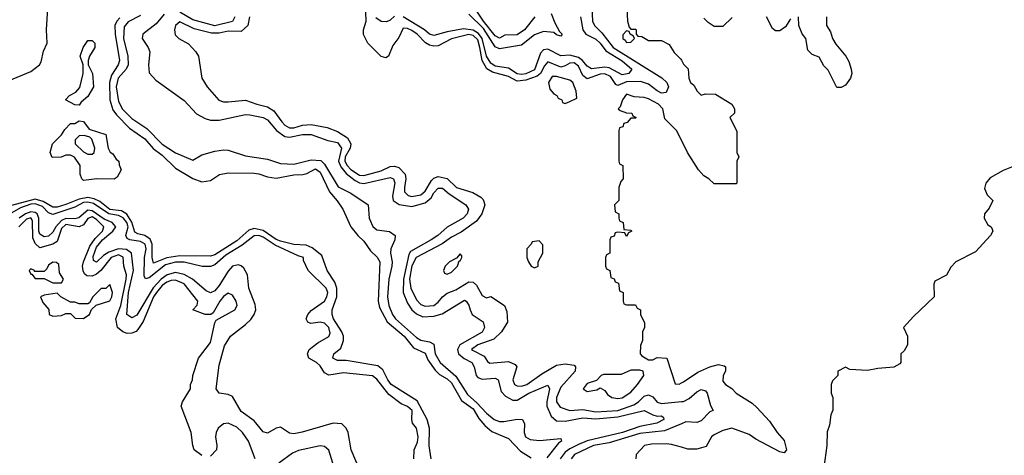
# Model space of a CAD drawing. Header units: inches. Extents: x 2668334 to 2765628, y 828034 to 955234.
# Tile 205 of 218: x 2696979 to 2701475, y 933526 to 935517. Entities that reach past the tile are written whole.
import ezdxf

# ---------------------------------------------------------------- set-up
doc = ezdxf.new("R2010")
doc.units = ezdxf.units.IN
doc.header["$MEASUREMENT"] = 0
doc.layers.add('C6993', color=7, linetype='Continuous')
doc.layers.add('C7903', color=7, linetype='Continuous')

msp = doc.modelspace()

# ---------------------------------------------------------------- linework, layer by layer
at = {"layer": 'C6993', "color": 4}
for points, elevation in [([(2696930, 935238.4), (2697030, 935279.5), (2697069.4, 935310), (2697076.2, 935323.8), (2697087.3, 935372.7), (2697104, 935410), (2697101.2, 935470), (2697106.6, 935570), (2697093.6, 935613.6), (2697065.2, 935650), (2696950, 935751.6)], 12), ([(2699591.9, 935571.9), (2699594.3, 935510), (2699603.1, 935490), (2699637.3, 935457.3), (2699688.9, 935390), (2699910.2, 935250.2), (2699934, 935230), (2699941.3, 935210), (2699930, 935183.7), (2699910, 935181.3), (2699890, 935191.3), (2699850, 935222.7), (2699813.5, 935233.5), (2699750, 935232.3), (2699710, 935216.2), (2699700.5, 935220.5), (2699677.2, 935257.2), (2699650, 935268.9), (2699630, 935267.2), (2699570, 935247.1), (2699550, 935261.6), (2699530, 935304.2), (2699510, 935319.8), (2699490, 935318.7), (2699470, 935305.4), (2699450, 935300.4), (2699390, 935324.7), (2699374.6, 935305.4), (2699356.9, 935270), (2699342.1, 935257.9), (2699290, 935239.8), (2699250, 935236.2), (2699210, 935256.8), (2699137, 935277), (2699112.4, 935292.4), (2699090.4, 935330.4), (2699080.5, 935390), (2699070, 935424), (2699050, 935444), (2699030, 935449), (2698950, 935429.8), (2698890, 935397.3), (2698870, 935395.6), (2698850, 935400.4), (2698831.5, 935411.5), (2698794.3, 935450), (2698770, 935468), (2698750, 935476.3), (2698730, 935477.2), (2698710, 935435.3), (2698682, 935398), (2698662, 935350), (2698650, 935342), (2698630, 935348), (2698568, 935410), (2698549.1, 935449.1), (2698549.2, 935470), (2698560.7, 935510), (2698557.7, 935590)], 28), ([(2699330.5, 935529.5), (2699284, 935470), (2699250, 935448.2), (2699194.4, 935445.6), (2699170, 935432.7), (2699150, 935443.6), (2699097.2, 935510), (2699054.5, 935574.5)], 12), ([(2699750, 935594), (2699754, 935510), (2699762, 935482), (2699770, 935474), (2699790, 935474), (2699794, 935470), (2699794, 935450), (2699802, 935442), (2699819.6, 935439.6), (2699850, 935422), (2699910, 935422), (2699943.6, 935403.6), (2699966.4, 935366.4), (2699996.9, 935336.9), (2700000, 935331.4)], 32), ([(2697530, 935535.1), (2697473.7, 935506.3), (2697456.1, 935483.9), (2697452.8, 935430), (2697473.2, 935350), (2697474.4, 935310), (2697464.9, 935290), (2697428.4, 935250), (2697419.7, 935210), (2697430, 935142.8), (2697447.5, 935107.5), (2697490, 935064.6), (2697559.3, 935019.3), (2697630, 934947.9), (2697690, 934908.8), (2697770, 934874.8), (2697810, 934898.8), (2697870, 934916.3), (2697910, 934922), (2697930, 934920.7), (2698010, 934894.8), (2698110, 934878.8), (2698170, 934859.1), (2698230, 934857), (2698310, 934876.5), (2698353.1, 934873.1), (2698370, 934857), (2698432.7, 934752.7), (2698490, 934723.7), (2698570, 934670.6), (2698573.7, 934610), (2698591.7, 934571.7), (2698610, 934555.5), (2698668, 934548), (2698693.4, 934530), (2698692.4, 934510), (2698673.8, 934470), (2698671.4, 934450), (2698679.5, 934410), (2698678.7, 934390), (2698663.6, 934330), (2698657.6, 934250), (2698664.7, 934210), (2698680.7, 934170), (2698694.4, 934150), (2698790, 934063.6), (2698810, 934051.3), (2698850, 934044.6), (2698870, 934034), (2698875.2, 933990), (2698898.6, 933950), (2698970, 933886.7), (2699023.6, 933803.6), (2699066.1, 933766.1), (2699110, 933717.7), (2699144.9, 933690), (2699170, 933680.2), (2699190, 933679.6), (2699250.3, 933690.3), (2699274.8, 933690), (2699283.1, 933670), (2699282.6, 933630), (2699288.7, 933610), (2699310, 933598), (2699352.7, 933592.7), (2699450, 933602), (2699452, 933590), (2699438.3, 933581.7), (2699385.7, 933514.3)], 16), ([(2697638.7, 935541.3), (2697602.2, 935497.8), (2697540.5, 935450), (2697538, 935430), (2697566, 935390), (2697573, 935370), (2697566.4, 935310), (2697570, 935274), (2697599.8, 935239.8), (2697730, 935146.8), (2697785.7, 935085.7), (2697824.9, 935064.9), (2697850, 935058), (2697890, 935057.4), (2698010, 935083.1), (2698030, 935081.7), (2698090, 935068.9), (2698110, 935058.9), (2698151.8, 935010), (2698190, 934983.2), (2698210, 934979.2), (2698270, 934991.2), (2698310, 934992.3), (2698385, 934965), (2698430, 934955.5), (2698448.3, 934930), (2698434.8, 934870), (2698444.4, 934844.4), (2698470, 934813), (2698510, 934781.3), (2698530, 934771), (2698550, 934767.7), (2698670, 934794.9), (2698686, 934790), (2698691.7, 934771.7), (2698681.1, 934710), (2698683.8, 934690), (2698711.3, 934671.3), (2698770, 934663.2), (2698830, 934680.2), (2698856.9, 934703.1), (2698870, 934725.5), (2698890, 934746.4), (2698910, 934746), (2698940.2, 934720.2), (2699016.3, 934670), (2699028, 934650), (2699022.4, 934630), (2699004.4, 934610), (2698930, 934568.3), (2698888.5, 934530), (2698857.6, 934510), (2698763.2, 934456.8), (2698756.2, 934443.8), (2698730.9, 934330.9), (2698729.4, 934270), (2698750, 934221.6), (2698770, 934190.3), (2698790, 934171.8), (2698818.9, 934158.9), (2698870, 934162), (2698907.6, 934172.4), (2699010, 934234.8), (2699018, 934230), (2699030, 934212), (2699034.9, 934190), (2699045.5, 934170), (2699095.5, 934135.5), (2699101.7, 934110), (2699090, 934088.5), (2698988.9, 934030), (2698978.5, 934010), (2698982.3, 933990), (2699008.6, 933968.6), (2699043.1, 933950), (2699054, 933930), (2699062.6, 933890), (2699070, 933881.3), (2699090, 933873.4), (2699150, 933878.4), (2699164, 933870), (2699177.2, 933817.2), (2699196.7, 933796.7), (2699230, 933777.1), (2699250, 933778.4), (2699302.9, 933810), (2699390, 933846.8), (2699397.6, 933830), (2699385.2, 933770), (2699386.3, 933750), (2699405.1, 933705.1), (2699430, 933683.6), (2699470, 933681.8), (2699550, 933696.8), (2699610, 933692.2), (2699710, 933700.9), (2699830, 933730.3), (2699870, 933710.3), (2699890, 933704.9), (2699910, 933706), (2699918.5, 933698.5), (2699920.7, 933690), (2699888.1, 933671.9), (2699810, 933657.8), (2699730.6, 933630), (2699570, 933591.1), (2699530, 933574.5), (2699490, 933555.2), (2699470, 933539.8), (2699446, 933510)], 24), ([(2698028.4, 935530), (2698020.5, 935490), (2697990, 935462.4), (2697930, 935463.9), (2697890, 935455.3), (2697855.2, 935455.2), (2697774.9, 935474.9), (2697710, 935507), (2697690.6, 935490), (2697684.9, 935470), (2697687.9, 935447.9), (2697704.7, 935430), (2697750, 935406), (2697782.8, 935370), (2697794.8, 935350), (2697811, 935250), (2697834.8, 935210), (2697888.1, 935148.1), (2697910, 935140.7), (2697930, 935140.5), (2698010, 935148.8), (2698061, 935130), (2698110, 935118.7), (2698139.7, 935099.7), (2698175.8, 935050), (2698190, 935034.4), (2698210, 935022.3), (2698230, 935022), (2698270, 935034.6), (2698310, 935038), (2698383.4, 935023.4), (2698430, 935006.4), (2698476.2, 934976.2), (2698491, 934950), (2698487.7, 934930), (2698465.1, 934890), (2698463.2, 934870), (2698473.4, 934850), (2698490, 934831.4), (2698530, 934806.2), (2698550, 934805.2), (2698630, 934825.8), (2698670, 934845.5), (2698690, 934847.7), (2698710, 934841.5), (2698738.6, 934810), (2698742.2, 934790), (2698735.2, 934750), (2698736.5, 934730), (2698752.7, 934712.7), (2698770, 934708), (2698810, 934715.6), (2698830, 934732.4), (2698858.7, 934781.3), (2698870, 934792.4), (2698890, 934799.5), (2698930.3, 934790.3), (2698974, 934750), (2699047.6, 934727.6), (2699084.9, 934704.9), (2699094.4, 934694.4), (2699102, 934670), (2699088.5, 934630), (2699064.5, 934595.5), (2698994.8, 934545.2), (2698950, 934522.4), (2698908.4, 934491.6), (2698789.5, 934430.5), (2698770, 934391.8), (2698758.9, 934330), (2698765.2, 934290), (2698790, 934236.3), (2698810, 934214.9), (2698830, 934207.9), (2698870, 934210.3), (2698890, 934224.9), (2698910, 934250.4), (2698930, 934267), (2698970, 934281.5), (2699030, 934318.4), (2699050, 934316.3), (2699063.9, 934303.9), (2699090, 934256), (2699110, 934244.7), (2699130, 934251.3), (2699192, 934210), (2699203.6, 934183.6), (2699205.4, 934134.6), (2699178.8, 934090), (2699144.1, 934055.9), (2699071, 934030), (2699042, 934010), (2699046.1, 934006.1), (2699099, 933979), (2699114.4, 933954.4), (2699126.2, 933946.2), (2699210, 933954), (2699240.4, 933940.4), (2699248, 933930), (2699230.4, 933870), (2699238, 933850), (2699250, 933842.6), (2699270, 933842), (2699294.5, 933850), (2699362.3, 933897.7), (2699430, 933937), (2699470, 933944.4), (2699510, 933937.3), (2699517.3, 933930), (2699514.9, 933910), (2699450, 933837.6), (2699429.2, 933790), (2699430.3, 933770), (2699446.2, 933746.2), (2699490, 933730.3), (2699550, 933735.6), (2699610, 933724.2), (2699710, 933731.2), (2699783.3, 933756.7), (2699804.2, 933770), (2699830, 933795.8), (2699850, 933802.4), (2699870, 933793), (2699890, 933768.4), (2699910, 933763.1), (2700000, 933770.9)], 28), ([(2697960.4, 935530), (2697951.1, 935508.9), (2697870, 935489), (2697770, 935516.5), (2697710, 935550.6)], 24), ([(2698690, 935532.1), (2698670, 935514), (2698653.1, 935506.9), (2698629.1, 935509.1), (2698605, 935525)], 24), ([(2699538.7, 935530), (2699550.2, 935470.2), (2699563.1, 935450), (2699610, 935427.6), (2699629.4, 935409.4), (2699654.6, 935374.6), (2699730, 935328.9), (2699774, 935290), (2699760.7, 935270), (2699730, 935264.5), (2699670, 935296.5), (2699650, 935299.8), (2699590, 935292.1), (2699570, 935304), (2699548.7, 935330), (2699530, 935343.2), (2699490, 935354.8), (2699450, 935351), (2699390, 935382.3), (2699370, 935378.3), (2699356.7, 935363.3), (2699330, 935287.9), (2699290, 935269.2), (2699270, 935265.7), (2699250, 935269.1), (2699210, 935294.5), (2699150, 935304.7), (2699130, 935317.4), (2699109.9, 935349.9), (2699089.9, 935430), (2699073, 935453), (2699050, 935468.2), (2699004.8, 935475.2), (2698930, 935461.5), (2698870, 935444.8), (2698850, 935450.9), (2698826.9, 935470), (2698730.3, 935530.3)], 24), ([(2699404.9, 935544.9), (2699421.7, 935501.7), (2699443, 935463), (2699455.5, 935450), (2699450, 935441.2), (2699430, 935448), (2699418, 935458), (2699370, 935462.5), (2699330, 935447), (2699270, 935400.4), (2699170, 935383.8), (2699150, 935392), (2699096.7, 935476.7), (2699030, 935542.6)], 16), ([(2697435.6, 935524.4), (2697422.4, 935510), (2697413.1, 935490), (2697415.2, 935450), (2697433.8, 935330), (2697428.8, 935310), (2697397.4, 935262.6), (2697388.2, 935230), (2697390.2, 935150.2), (2697404.4, 935104.4), (2697421.1, 935081.1), (2697480.6, 935020.6), (2697550, 934971.8), (2697588.3, 934928.3), (2697630, 934898), (2697690, 934837.6), (2697770, 934790.3), (2697810, 934774.9), (2697850, 934781.3), (2697891.2, 934808.8), (2697930, 934816.4), (2698050, 934815.6), (2698070, 934812.9), (2698110, 934797.7), (2698150, 934792.6), (2698230, 934807.6), (2698271.1, 934808.9), (2698290, 934813.7), (2698330, 934834.3), (2698350, 934819.1), (2698393.1, 934730), (2698429, 934689), (2698454.9, 934650), (2698490.7, 934570), (2698522, 934530), (2698550, 934504), (2698580.6, 934460.6), (2698611.4, 934431.4), (2698622.6, 934410), (2698614.9, 934230), (2698621.1, 934201.1), (2698656.3, 934136.3), (2698734.6, 934070), (2698777.4, 934017.4), (2698830, 933992.4), (2698842.2, 933962.2), (2698875.1, 933915.1), (2698895.3, 933895.3), (2698930, 933875.6), (2698950, 933857), (2698996.4, 933776.4), (2699050, 933738.7), (2699074.5, 933694.5), (2699102.5, 933662.5), (2699135.1, 933635.1), (2699210, 933602.8), (2699264.9, 933544.9), (2699313.7, 933513.7)], 12), ([(2700000, 934966), (2699978, 935010), (2699924, 935064), (2699916, 935110), (2699895.1, 935130), (2699850, 935154.5), (2699830, 935160.9), (2699784.8, 935164.8), (2699750, 935177), (2699730.5, 935150), (2699721, 935119), (2699712, 935110), (2699721, 935101), (2699750, 935091.3), (2699774, 935090), (2699778, 935078), (2699794, 935070), (2699790, 935066), (2699770, 935066), (2699752.7, 935047.3), (2699738, 935042), (2699732.7, 935027.3), (2699718, 935022), (2699714, 935010), (2699714, 934870), (2699718, 934858), (2699732, 934850), (2699734, 934790), (2699723.6, 934776.4), (2699714, 934750), (2699714, 934690), (2699694, 934670), (2699698, 934638), (2699714, 934630), (2699714, 934610), (2699718, 934598), (2699734, 934590), (2699738, 934558), (2699770, 934554), (2699774, 934550), (2699758, 934542), (2699750, 934526), (2699742, 934542), (2699710, 934546), (2699698, 934542), (2699692.7, 934527.3), (2699678, 934522), (2699674, 934510), (2699674, 934450), (2699658, 934442), (2699654, 934430), (2699654, 934390), (2699658, 934378), (2699674, 934370), (2699678, 934338), (2699692.7, 934332.7), (2699698, 934318), (2699712.7, 934312.7), (2699718, 934278), (2699734, 934270), (2699734, 934230), (2699738, 934218), (2699750, 934214), (2699790, 934214), (2699798, 934198), (2699814, 934190), (2699814, 934170), (2699831.6, 934131.6), (2699832, 934110), (2699822, 934090), (2699822, 934050), (2699812.7, 934027.3), (2699812, 933990), (2699819.6, 933979.6), (2699850, 933962), (2699870, 933962), (2699890, 933972), (2699934, 933970), (2699972, 933852), (2699990, 933851.3), (2700000, 933856.2)], 32), ([(2698856.9, 933510), (2698848.6, 933568.6), (2698849.7, 933649.7), (2698845.9, 933665.9), (2698838.7, 933690), (2698794.2, 933774.2), (2698675.1, 933850), (2698659.8, 933870), (2698636.3, 933916.3), (2698614.1, 933934.1), (2698470, 933958.7), (2698430, 933959.5), (2698409.3, 933970), (2698413.2, 933990), (2698444.4, 934015.6), (2698457.4, 934050), (2698457.7, 934070), (2698449.8, 934090), (2698412.3, 934150), (2698405.7, 934170), (2698405.4, 934190), (2698426.6, 934250), (2698426.6, 934290), (2698417.5, 934317.5), (2698383.1, 934370), (2698358.7, 934438.7), (2698314.5, 934474.5), (2698286.7, 934486.7), (2698230, 934488.9), (2698170, 934504.3), (2698150, 934511.6), (2698090, 934552.5), (2698050, 934562), (2698025.7, 934554.3), (2697970, 934506), (2697870, 934442.7), (2697850, 934435.6), (2697710, 934438), (2697650, 934428.2), (2697590, 934403.7), (2697583.1, 934430), (2697583.4, 934490), (2697574, 934514), (2697550.7, 934530.7), (2697517.4, 934537.4), (2697505.1, 934545.1), (2697491.1, 934591.1), (2697468, 934628), (2697443.7, 934643.7), (2697390, 934649.4), (2697345.1, 934685.1), (2697318.2, 934698.2), (2697290, 934703.4), (2697250, 934697), (2697190, 934671.6), (2697150, 934660.2), (2697130, 934659.8), (2697086.4, 934686.4), (2697050, 934697), (2696918, 934662)], 12), ([(2698778.4, 933510), (2698779.5, 933550), (2698794.9, 933585.1), (2698798.7, 933610), (2698790, 933649), (2698772.3, 933672.3), (2698768.7, 933690), (2698771.2, 933730), (2698750, 933749.3), (2698720.7, 933760.7), (2698663.7, 933803.7), (2698610, 933873), (2698590, 933889.6), (2698457, 933903), (2698390, 933891.8), (2698370, 933902.7), (2698350, 933934.5), (2698334.5, 933950), (2698299.3, 933970), (2698292.3, 933990), (2698300.9, 934010), (2698340.4, 934039.6), (2698390.9, 934069.1), (2698396.6, 934083.4), (2698391, 934110), (2698370, 934129.6), (2698350, 934134), (2698308.1, 934128.1), (2698294.8, 934134.8), (2698287, 934150), (2698294.5, 934170), (2698310, 934187.7), (2698371.1, 934230), (2698381.7, 934250), (2698385.1, 934270), (2698378.7, 934290), (2698295.3, 934370), (2698275.3, 934415.3), (2698274, 934430), (2698250, 934437), (2698145.4, 934485.4), (2698090, 934523.2), (2698070, 934530.6), (2698050, 934528.9), (2697993.9, 934486.1), (2697919.6, 934440.4), (2697870, 934396.8), (2697850, 934388.3), (2697811.8, 934388.2), (2697730, 934407.8), (2697690, 934408.7), (2697644.1, 934395.9), (2697570, 934337.2), (2697552.7, 934332.7), (2697546.7, 934346.7), (2697549.2, 934430), (2697556.1, 934470), (2697550.9, 934490.9), (2697530, 934503.4), (2697480.9, 934510), (2697470, 934516.9), (2697462.8, 934530), (2697473.3, 934570), (2697468.2, 934590), (2697451.4, 934611.4), (2697430, 934621.4), (2697386, 934630), (2697316.2, 934676.2), (2697290, 934682.7), (2697270, 934680.4), (2697230, 934660.5), (2697130, 934625.7), (2697110, 934633.8), (2697083, 934663), (2697050, 934674.8), (2697030, 934672.9), (2696982.9, 934657.1), (2696932.8, 934627.2)], 16), ([(2698535.1, 933450), (2698492.3, 933550), (2698479.3, 933630), (2698469.2, 933650), (2698450, 933669.2), (2698410, 933672.3), (2698268.5, 933631.5), (2698230, 933624.5), (2698210, 933626.6), (2698170, 933653.6), (2698150, 933649.6), (2698110, 933626.6), (2698090, 933632.7), (2698050, 933682.7), (2697990, 933726.6), (2697950, 933794), (2697930, 933804.2), (2697889.6, 933809.6), (2697876.2, 933830), (2697890, 933938), (2697914.3, 934025.7), (2697941.2, 934070), (2698010, 934123), (2698033.4, 934146.6), (2698049.6, 934170), (2698056.2, 934190), (2698054.3, 934214.3), (2698025.6, 934290), (2698019.3, 934350), (2698001.6, 934381.6), (2697990, 934392.3), (2697976.1, 934396.1), (2697950, 934389.6), (2697930, 934367.8), (2697890, 934301.3), (2697870, 934278), (2697850, 934267.8), (2697830, 934278), (2697768.3, 934330), (2697730, 934352), (2697690, 934360.9), (2697652, 934350), (2697624.8, 934330), (2697588.2, 934291.8), (2697514.1, 934165.9), (2697490, 934154.3), (2697467.6, 934170), (2697474.9, 934270), (2697498.4, 934370), (2697488.7, 934450), (2697466.4, 934466.4), (2697430, 934469.3), (2697385.3, 934454.7), (2697361, 934439), (2697330, 934407.8), (2697315.5, 934415.5), (2697314.5, 934434.5), (2697330, 934477.4), (2697356.8, 934510), (2697404.5, 934550), (2697417.4, 934570), (2697401.3, 934590), (2697364.7, 934604.7), (2697310, 934643.8), (2697290, 934645.7), (2697248.9, 934611.1), (2697230, 934606), (2697190, 934608), (2697170, 934599.3), (2697143.5, 934570), (2697130, 934545.1), (2697110, 934526.6), (2697090, 934523.5), (2697070, 934537), (2697066.1, 934550), (2697066.1, 934610), (2697057.8, 934630), (2697050, 934635.6), (2697030, 934638), (2697005, 934630), (2696976.6, 934610)], 24), ([(2697810, 933525.2), (2697775.3, 933550), (2697768.7, 933570), (2697761.2, 933630), (2697715.3, 933750), (2697722, 933770), (2697758, 933830), (2697758, 933850), (2697768, 933870), (2697768.9, 933891.1), (2697795.3, 933970), (2697850, 934042), (2697869.1, 934130.9), (2697876.5, 934143.5), (2697961.2, 934190), (2697972, 934210), (2697966.6, 934230), (2697950, 934257.2), (2697930, 934266), (2697910, 934251.8), (2697892.7, 934230), (2697862.8, 934177.2), (2697851.1, 934168.9), (2697826, 934170), (2697768.7, 934190), (2697788.7, 934211.3), (2697792.7, 934230), (2697729.5, 934310), (2697690, 934326.9), (2697670, 934323.9), (2697650, 934316.5), (2697630, 934301.4), (2697602.7, 934270), (2697590.2, 934250), (2697543.1, 934136.9), (2697518.7, 934101.3), (2697510, 934092), (2697490, 934083.7), (2697470, 934082.7), (2697449.5, 934089.5), (2697425.2, 934110), (2697417.4, 934150), (2697440.7, 934210), (2697464.4, 934330), (2697466.4, 934350), (2697453.7, 934390), (2697451.4, 934431.4), (2697430, 934442.7), (2697396.5, 934430), (2697349.5, 934370.5), (2697330, 934353.3), (2697310, 934343.9), (2697285.6, 934345.6), (2697274.8, 934354.8), (2697268.8, 934368.8), (2697265.6, 934390), (2697269.8, 934410), (2697298.9, 934481.1), (2697323.3, 934516.7), (2697356.4, 934550), (2697363.5, 934570), (2697330, 934603.9), (2697310, 934615.5), (2697290, 934607.8), (2697270, 934579.7), (2697250.2, 934569.8), (2697190, 934580.3), (2697170, 934562.4), (2697150, 934502.4), (2697129.3, 934490.7), (2697070, 934474.7), (2697050, 934493.6), (2697039.3, 934519.3), (2697037.1, 934597.1), (2697030, 934610.7), (2697010, 934605.3), (2696974.2, 934570)], 28), ([(2698054.5, 933510), (2698023.6, 933590), (2697996.2, 933630), (2697970, 933653.6), (2697930, 933672), (2697910, 933669.4), (2697884.9, 933650), (2697875.5, 933630), (2697872.7, 933610), (2697879.1, 933570), (2697877.3, 933550), (2697850, 933521.2)], 28), ([(2700000, 933670.1), (2699922.5, 933637.5), (2699810, 933625.5), (2699670, 933582.5), (2699599.1, 933570), (2699512.7, 933530), (2699496.4, 933510)], 28), ([(2698427, 933430), (2698390, 933548.7), (2698370, 933566), (2698350, 933569.5), (2698252.1, 933547.9), (2698224.8, 933535.2), (2698162, 933490)], 28), ([(2700000, 933562.5), (2699955.1, 933575.1), (2699930, 933578), (2699863.4, 933576.6), (2699832, 933570), (2699794, 933530), (2699792, 933510)], 32)]:
    msp.add_lwpolyline(points, dxfattribs=dict(at, elevation=elevation))
for points, elevation in [([(2699750, 935466), (2699732.7, 935447.3), (2699732, 935430), (2699743.5, 935423.5), (2699750, 935412), (2699770, 935414), (2699786, 935430), (2699782, 935442), (2699766, 935450), (2699762, 935462)], 32), ([(2697250, 935126), (2697230, 935128), (2697188, 935150), (2697206, 935170), (2697235.3, 935184.7), (2697254, 935206), (2697268.7, 935270), (2697268.7, 935310), (2697255.3, 935350), (2697269, 935390), (2697290, 935422), (2697310, 935422), (2697322, 935410), (2697322, 935390), (2697298, 935350), (2697291.3, 935330), (2697291.3, 935310), (2697311, 935270), (2697316, 935210), (2697290, 935166), (2697259.6, 935140.4)], 8), ([(2699410, 935257), (2699393, 935230), (2699399.1, 935199.1), (2699417.3, 935177.3), (2699431.3, 935170), (2699438, 935158), (2699454, 935150), (2699458, 935138), (2699470, 935134), (2699490, 935142), (2699522, 935158), (2699519.5, 935190), (2699503.7, 935230), (2699490, 935240.7), (2699430, 935256.3)], 32), ([(2697410, 934788), (2697330.9, 934789.1), (2697270, 934782), (2697262, 934790), (2697255.3, 934810), (2697255.3, 934850), (2697228.9, 934888.9), (2697210, 934898), (2697190, 934898), (2697168.7, 934888.7), (2697127.3, 934887.3), (2697118, 934910), (2697128.7, 934950), (2697169.1, 934990.9), (2697184.7, 935015.3), (2697210, 935042), (2697230, 935042), (2697250, 935054), (2697270, 935051.3), (2697296, 935016), (2697371.3, 934991.3), (2697382, 934930), (2697391.6, 934911.6), (2697403.6, 934903.6), (2697419.6, 934879.6), (2697432, 934870), (2697432.7, 934852.7), (2697442, 934830), (2697423.6, 934796.4)], 8), ([(2697272.7, 934987.3), (2697250, 934986), (2697232.7, 934967.3), (2697232, 934950), (2697270, 934912), (2697290, 934902), (2697310, 934902), (2697318, 934910), (2697322, 934930), (2697308, 934970), (2697299, 934979)], 8), ([(2699350, 934506), (2699318, 934502), (2699314, 934490), (2699294, 934470), (2699294, 934430), (2699302, 934410), (2699314, 934390), (2699330, 934382), (2699346, 934390), (2699346, 934410), (2699368, 934450), (2699367.3, 934487.3)], 32), ([(2697130, 934408), (2697110, 934395.3), (2697102, 934378), (2697090, 934366), (2697046, 934366), (2697046, 934370), (2697030, 934378), (2697022, 934370), (2697030, 934354), (2697034, 934354), (2697050, 934334), (2697090, 934334), (2697130, 934314), (2697170, 934314), (2697178, 934330), (2697160.4, 934360.4), (2697158, 934398), (2697147.3, 934407.3)], 32), ([(2698990, 934446), (2698974, 934426), (2698942, 934410), (2698922, 934390), (2698914, 934370), (2698918, 934358), (2698930, 934354), (2698950, 934362), (2698978, 934390), (2698986, 934414), (2698990, 934414), (2698998, 934430), (2698998, 934438)], 32), ([(2697390, 934306), (2697371.6, 934288.4), (2697350, 934288), (2697312, 934250), (2697298, 934222), (2697290, 934218), (2697250, 934218), (2697230, 934226), (2697210, 934226), (2697166, 934250), (2697150, 934266), (2697090, 934258), (2697074, 934250), (2697083.6, 934223.6), (2697111.6, 934191.6), (2697114, 934170), (2697130, 934162), (2697170, 934164.7), (2697190, 934174), (2697210, 934174), (2697232, 934152), (2697270, 934151.3), (2697290, 934164.7), (2697298, 934170), (2697307.3, 934192.7), (2697328, 934212), (2697390, 934232), (2697399, 934250), (2697402, 934270)], 32), ([(2699810, 933915.3), (2699770, 933915.3), (2699725.4, 933894.6), (2699644.7, 933895.3), (2699634, 933890), (2699612.7, 933867.3), (2699570, 933854), (2699552, 933830), (2699570, 933818), (2699614.6, 933825.4), (2699630, 933834), (2699650, 933822), (2699663.5, 933803.5), (2699682, 933790), (2699710, 933785.5), (2699730, 933788.4), (2699770, 933814.8), (2699799.3, 933850), (2699828.7, 933890), (2699826, 933910)], 32)]:
    msp.add_lwpolyline(points, close=True, dxfattribs=dict(at, elevation=elevation))
at = {"layer": 'C7903', "color": 4}
for points, elevation in [([(2700498.8, 935521.2), (2700475.3, 935484.7), (2700450, 935466), (2700430, 935466), (2700416.4, 935476.4), (2700388.7, 935530)], 32), ([(2700662.8, 935530), (2700662.8, 935490), (2700681.4, 935461.4), (2700690.8, 935430), (2700705.1, 935405.1), (2700750.5, 935350.5), (2700765.2, 935325.2), (2700776, 935290), (2700778, 935270), (2700772, 935250), (2700750, 935218), (2700730, 935206), (2700710, 935206), (2700670, 935286), (2700650, 935306), (2700630, 935346), (2700598, 935358), (2700578, 935378), (2700568.7, 935430), (2700552.1, 935452.1), (2700536, 935490), (2700535.1, 935530)], 32), ([(2700232.7, 935527.3), (2700190, 935486), (2700150, 935486), (2700123.1, 935503.1), (2700103.1, 935523.1)], 32), ([(2700000, 935331.4), (2700010, 935314), (2700031.6, 935291.6), (2700034, 935250), (2700042, 935230), (2700056.9, 935216.9), (2700072, 935190), (2700090, 935172), (2700110, 935178), (2700156, 935176), (2700230.8, 935130.8), (2700242, 935110), (2700242, 935090), (2700222, 935070), (2700252.7, 935007.3), (2700254, 934910), (2700262, 934890), (2700254, 934870), (2700254, 934770), (2700250, 934766), (2700150, 934766), (2700126, 934790), (2700103.1, 934803.1), (2700078, 934830), (2700028, 934910), (2700000, 934966)], 32), ([(2701514.4, 934845.6), (2701470, 934828), (2701410, 934793.2), (2701390.8, 934770), (2701384.9, 934744.9), (2701396.9, 934716.9), (2701422, 934690), (2701405.4, 934654.6), (2701384.7, 934630), (2701382, 934610), (2701399.6, 934579.6), (2701414, 934570), (2701419.6, 934559.6), (2701422, 934550), (2701412, 934530), (2701343.6, 934456.4), (2701254, 934410), (2701230, 934386), (2701211.1, 934348.9), (2701158, 934322), (2701152.7, 934307.3), (2701154, 934250), (2701059.6, 934160.4), (2701014, 934110), (2701032, 934070), (2701032, 934030), (2701016.9, 934003.1), (2701002, 933990), (2701002, 933950), (2700996.9, 933943.1), (2700970.9, 933929.1), (2700896.9, 933923.1), (2700850, 933914), (2700770, 933918), (2700750, 933928), (2700714, 933910), (2700714, 933890), (2700690, 933866), (2700684.7, 933850), (2700684.7, 933810), (2700692, 933790), (2700691.6, 933731.6), (2700682, 933710), (2700676.9, 933663.1), (2700666.4, 933633.6), (2700664.7, 933570), (2700651.3, 933470)], 36), ([(2700000, 933856.2), (2700010, 933861), (2700074.5, 933905.5), (2700130, 933930.8), (2700170, 933941), (2700195.3, 933935.3), (2700202, 933930), (2700202, 933922), (2700201, 933910), (2700190.8, 933890), (2700190, 933864.7), (2700201, 933850), (2700230, 933831), (2700251, 933810), (2700323.4, 933763.4), (2700344.7, 933744.7), (2700402, 933682), (2700437.3, 933630), (2700470, 933594), (2700480.7, 933550), (2700470, 933537.2), (2700450, 933540.9), (2700340.1, 933600.1), (2700310, 933620.9), (2700230, 933649.2), (2700190, 933639), (2700150, 933619), (2700138, 933610), (2700113.4, 933566.6), (2700070, 933553.2), (2700030, 933554), (2700000, 933562.5)], 32), ([(2700000, 933770.9), (2700010, 933771.7), (2700035, 933785), (2700070, 933815.8), (2700090, 933826), (2700110, 933820.7), (2700118, 933810), (2700133.4, 933753.4), (2700144.7, 933730), (2700130, 933723.7), (2700090, 933682.9), (2700070, 933676.2), (2700021.1, 933678.9), (2700000, 933670.1)], 28)]:
    msp.add_lwpolyline(points, dxfattribs=dict(at, elevation=elevation))

doc.saveas('drawing.dxf')
